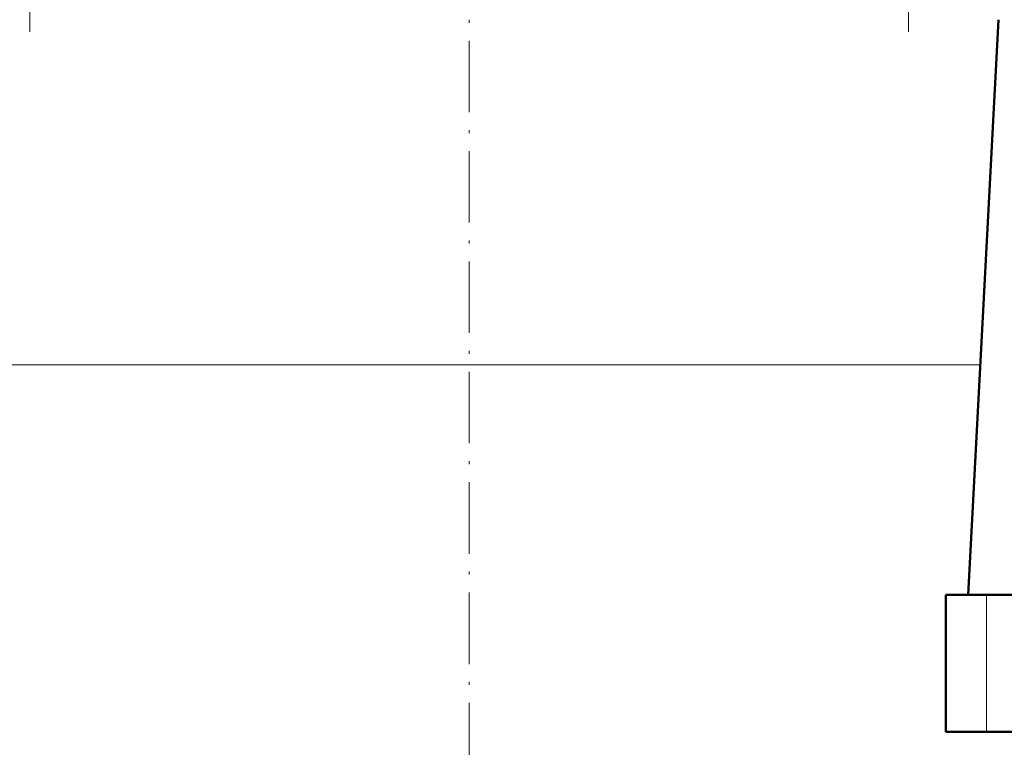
# Model space of a CAD drawing. Extents: x -1351 to 1763, y -1300 to 612.
# Tile 41 of 84: x -114 to 51, y 8 to 130. Entities that reach past the tile are written whole.
import ezdxf

# ---------------------------------------------------------------- set-up
doc = ezdxf.new("R2010")
doc.units = 0
doc.linetypes.add('DASHDOT', pattern=[18.5, 12, -3, 0.5, -3])

msp = doc.modelspace()

# ---------------------------------------------------------------- linework, layer by layer
at = {"color": 7, "linetype": 'DASHDOT', "lineweight": 18}
for p, q in [((-112.1, 128.05), (-112.1, 320.1)), ((35.31, 320.1), (35.31, 128.05)), ((-38.4, 237.56), (-38.4, -16.11))]:
    msp.add_line(p, q, dxfattribs=at)
at = {"color": 7, "lineweight": 50}
for p, q in [((50.41, 130.08), (45.36, 33.68)), ((41.6, 33.68), (48.39, 33.68)), ((41.6, 10.68), (41.6, 33.68)), ((48.39, 33.68), (63.26, 33.68)), ((48.39, 10.68), (41.6, 10.68)), ((63.26, 10.68), (48.39, 10.68))]:
    msp.add_line(p, q, dxfattribs=at)
at = {"color": 7, "lineweight": 18}
for p, q in [((-122.52, 72.23), (-38.4, 72.23)), ((-38.4, 72.23), (47.38, 72.23)), ((48.39, 10.68), (48.39, 33.68))]:
    msp.add_line(p, q, dxfattribs=at)

doc.saveas('drawing.dxf')
